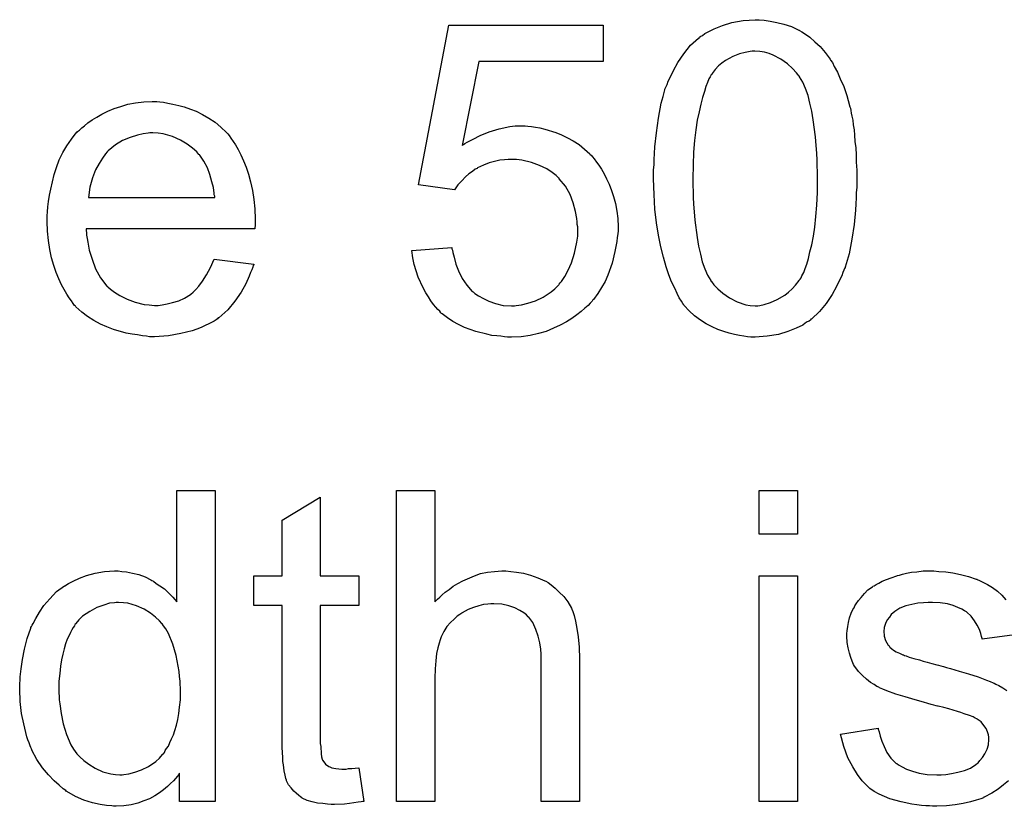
# Model space of a CAD drawing. Extents: x -2.2 to 8.3, y -2.9 to 5.2.
# Tile 98 of 205: x 4.463 to 4.717, y 0.412 to 0.615. Entities that reach past the tile are written whole.
import ezdxf

# ---------------------------------------------------------------- set-up
doc = ezdxf.new("R2010")
doc.units = 0
doc.layers.add('acc-ni-360-20-in-a_document', color=1, linetype='CONTINUOUS')

msp = doc.modelspace()

# ---------------------------------------------------------------- linework, layer by layer
at = {"layer": 'acc-ni-360-20-in-a_document', "color": 1}
for points in [[(4.655107, 0.614486), (4.656611, 0.614255), (4.658346, 0.613908), (4.660198, 0.613445), (4.662164, 0.612866), (4.664016, 0.611941), (4.664131, 0.611941), (4.664247, 0.611825), (4.664826, 0.611478), (4.665751, 0.610899), (4.666908, 0.610089), (4.668181, 0.608932), (4.669569, 0.60766), (4.670842, 0.606156), (4.672115, 0.60442), (4.67223, 0.604189), (4.672693, 0.60361), (4.673156, 0.602569), (4.673966, 0.601065), (4.67466, 0.599329), (4.675586, 0.597362), (4.676396, 0.595048), (4.67709, 0.592503), (4.67709, 0.592387), (4.677206, 0.592156), (4.677321, 0.591809), (4.677437, 0.59123), (4.677553, 0.590536), (4.677668, 0.589726), (4.6779, 0.588685), (4.678015, 0.587528), (4.678247, 0.586255), (4.678363, 0.584867), (4.678478, 0.583247), (4.67871, 0.581627), (4.678825, 0.579776), (4.678825, 0.577925), (4.678941, 0.575842), (4.678941, 0.573644), (4.678941, 0.573528), (4.678941, 0.573065), (4.678941, 0.572255), (4.678941, 0.57133), (4.678825, 0.570057), (4.678825, 0.568669), (4.67871, 0.567165), (4.678594, 0.565545), (4.678247, 0.561842), (4.677668, 0.558024), (4.676974, 0.554322), (4.676511, 0.552587), (4.675933, 0.550851), (4.675933, 0.550735), (4.675817, 0.550504), (4.675586, 0.550041), (4.675354, 0.549463), (4.675123, 0.548653), (4.67466, 0.547843), (4.673734, 0.545876), (4.672578, 0.543793), (4.671073, 0.541479), (4.669338, 0.539397), (4.667255, 0.53743), (4.66714, 0.53743), (4.667024, 0.537198), (4.666677, 0.536967), (4.666214, 0.536736), (4.665636, 0.536389), (4.665057, 0.535926), (4.663322, 0.535116), (4.661239, 0.534306), (4.658809, 0.533496), (4.655917, 0.533033), (4.652793, 0.532802), (4.651636, 0.532802), (4.650826, 0.532917), (4.6499, 0.533033), (4.648743, 0.533264), (4.647471, 0.533496), (4.646082, 0.533843), (4.644694, 0.534306), (4.64319, 0.534769), (4.641686, 0.535463), (4.640181, 0.536273), (4.638677, 0.537198), (4.637173, 0.538355), (4.635785, 0.539628), (4.634512, 0.541016), (4.634396, 0.541132), (4.634165, 0.541479), (4.633818, 0.542058), (4.633239, 0.542983), (4.632661, 0.544025), (4.632083, 0.545413), (4.631273, 0.547033), (4.630578, 0.548884), (4.629884, 0.550967), (4.62919, 0.553396), (4.628496, 0.556057), (4.627917, 0.559066), (4.627339, 0.562305), (4.626992, 0.565776), (4.62676, 0.569594), (4.626645, 0.573644), (4.626645, 0.57376), (4.626645, 0.574222), (4.626645, 0.575032), (4.626645, 0.575958), (4.62676, 0.577231), (4.62676, 0.578619), (4.626876, 0.580123), (4.626992, 0.581859), (4.627339, 0.585445), (4.627917, 0.589263), (4.628611, 0.593081), (4.629074, 0.594817), (4.629537, 0.596552), (4.629537, 0.596668), (4.629653, 0.596899), (4.629884, 0.597362), (4.630116, 0.597941), (4.630347, 0.598751), (4.63081, 0.599561), (4.631735, 0.601528), (4.632892, 0.60361), (4.634396, 0.605808), (4.636132, 0.608007), (4.638215, 0.609858), (4.63833, 0.609858), (4.638446, 0.610089), (4.638793, 0.610321), (4.639256, 0.610552), (4.639834, 0.611015), (4.640529, 0.611362), (4.642264, 0.612288), (4.644347, 0.613097), (4.646776, 0.613907), (4.649669, 0.61437), (4.652793, 0.614602), (4.653834, 0.614602), (4.655107, 0.614486)], [(4.613686, 0.603841), (4.581637, 0.603841), (4.577356, 0.582206), (4.577472, 0.582321), (4.577703, 0.582437), (4.578051, 0.582668), (4.578629, 0.583015), (4.579323, 0.583363), (4.580133, 0.583825), (4.581984, 0.584751), (4.584298, 0.585677), (4.586844, 0.586486), (4.589621, 0.587065), (4.591009, 0.587296), (4.593554, 0.587296), (4.594249, 0.587181), (4.595174, 0.587065), (4.596216, 0.586949), (4.597373, 0.586718), (4.598645, 0.586371), (4.601422, 0.585561), (4.602926, 0.584982), (4.60443, 0.584173), (4.605934, 0.583363), (4.607438, 0.582437), (4.608827, 0.58128), (4.610215, 0.580007), (4.610331, 0.579892), (4.610562, 0.57966), (4.610909, 0.579313), (4.611372, 0.578735), (4.611951, 0.577925), (4.612529, 0.577115), (4.613223, 0.576073), (4.613918, 0.574917), (4.614496, 0.573644), (4.61519, 0.572255), (4.615769, 0.570636), (4.616347, 0.569016), (4.61681, 0.56728), (4.617157, 0.565313), (4.617389, 0.563346), (4.617504, 0.561264), (4.617504, 0.561148), (4.617504, 0.560801), (4.617504, 0.560223), (4.617389, 0.559413), (4.617273, 0.558487), (4.617157, 0.557446), (4.616926, 0.556173), (4.616694, 0.5549), (4.616, 0.551892), (4.614843, 0.548768), (4.614149, 0.547149), (4.613223, 0.545644), (4.612298, 0.544025), (4.611141, 0.54252), (4.611025, 0.542405), (4.610794, 0.542058), (4.610331, 0.541595), (4.609752, 0.541016), (4.608943, 0.540322), (4.608017, 0.539397), (4.60686, 0.538587), (4.605587, 0.537661), (4.604199, 0.536736), (4.602579, 0.535926), (4.600843, 0.535116), (4.598992, 0.534306), (4.597025, 0.533727), (4.594827, 0.533264), (4.592513, 0.532917), (4.590083, 0.532802), (4.589042, 0.532802), (4.588232, 0.532917), (4.587307, 0.533033), (4.586265, 0.533149), (4.584993, 0.533264), (4.58372, 0.533612), (4.580827, 0.534306), (4.577935, 0.535347), (4.576431, 0.536041), (4.574927, 0.536851), (4.573538, 0.537777), (4.57215, 0.538818), (4.572034, 0.538934), (4.571803, 0.539049), (4.571571, 0.539512), (4.571109, 0.539975), (4.57053, 0.540554), (4.569952, 0.541248), (4.569257, 0.542173), (4.568679, 0.543215), (4.567985, 0.544256), (4.567291, 0.545529), (4.566018, 0.548306), (4.564976, 0.551545), (4.564629, 0.553281), (4.564398, 0.555132), (4.574695, 0.555942), (4.574695, 0.555826), (4.574695, 0.555595), (4.574811, 0.555247), (4.574927, 0.554669), (4.575274, 0.553396), (4.575737, 0.551661), (4.576431, 0.549925), (4.577356, 0.547958), (4.578513, 0.546223), (4.579902, 0.544603), (4.580133, 0.544487), (4.580596, 0.544025), (4.581522, 0.543446), (4.582794, 0.542752), (4.584183, 0.542058), (4.585918, 0.541479), (4.587885, 0.541016), (4.590083, 0.540901), (4.590778, 0.540901), (4.59124, 0.541016), (4.592629, 0.541132), (4.594249, 0.541595), (4.596216, 0.542173), (4.598182, 0.543099), (4.600265, 0.544487), (4.601191, 0.545297), (4.602116, 0.546223), (4.602232, 0.546339), (4.602348, 0.546454), (4.602579, 0.546801), (4.602926, 0.547149), (4.603736, 0.548421), (4.604662, 0.550041), (4.605471, 0.552008), (4.606281, 0.554438), (4.60686, 0.55733), (4.607091, 0.558834), (4.607091, 0.560454), (4.607091, 0.56057), (4.607091, 0.560801), (4.607091, 0.561264), (4.606976, 0.561842), (4.606976, 0.562537), (4.60686, 0.563346), (4.606513, 0.565198), (4.605934, 0.567396), (4.605124, 0.569594), (4.603967, 0.571677), (4.602348, 0.573644), (4.602348, 0.57376), (4.602116, 0.573875), (4.601538, 0.574454), (4.600496, 0.575264), (4.599108, 0.576189), (4.597257, 0.576999), (4.595174, 0.577809), (4.592744, 0.578388), (4.591356, 0.578619), (4.589158, 0.578619), (4.588232, 0.578503), (4.587075, 0.578388), (4.585687, 0.57804), (4.584298, 0.577693), (4.582794, 0.577115), (4.58129, 0.576421), (4.581175, 0.576305), (4.580712, 0.576073), (4.580017, 0.575495), (4.579092, 0.574917), (4.578166, 0.574107), (4.577241, 0.573065), (4.576199, 0.572024), (4.57539, 0.570751), (4.566133, 0.572024), (4.573885, 0.613213), (4.613686, 0.613213), (4.613686, 0.603841)], [(4.652677, 0.606503), (4.651983, 0.606503), (4.65152, 0.606387), (4.650247, 0.606155), (4.648743, 0.605808), (4.647008, 0.605114), (4.645157, 0.604073), (4.644231, 0.603379), (4.643305, 0.602684), (4.642495, 0.601759), (4.641686, 0.600718), (4.641686, 0.600602), (4.641454, 0.60037), (4.641223, 0.599908), (4.640876, 0.599329), (4.640529, 0.598404), (4.640066, 0.597362), (4.639719, 0.59609), (4.639256, 0.594586), (4.638793, 0.59285), (4.63833, 0.590883), (4.637868, 0.588685), (4.63752, 0.586255), (4.637173, 0.583478), (4.636942, 0.58047), (4.636826, 0.577231), (4.636711, 0.573644), (4.636711, 0.573412), (4.636711, 0.572834), (4.636711, 0.571793), (4.636826, 0.570404), (4.636826, 0.5689), (4.636942, 0.567049), (4.637058, 0.565082), (4.637289, 0.562999), (4.637868, 0.558487), (4.638215, 0.556289), (4.638677, 0.554206), (4.63914, 0.552239), (4.639834, 0.550388), (4.640529, 0.548768), (4.641338, 0.54738), (4.641338, 0.547264), (4.64157, 0.547149), (4.642148, 0.546339), (4.64319, 0.545297), (4.644462, 0.54414), (4.646198, 0.542983), (4.648165, 0.541942), (4.650363, 0.541132), (4.65152, 0.541016), (4.652793, 0.540901), (4.653487, 0.540901), (4.65395, 0.541016), (4.655107, 0.541248), (4.656727, 0.541711), (4.658462, 0.542521), (4.660429, 0.543678), (4.661355, 0.544372), (4.66228, 0.545297), (4.663206, 0.546223), (4.664131, 0.54738), (4.664131, 0.547496), (4.664363, 0.547727), (4.664594, 0.548074), (4.664826, 0.548653), (4.665288, 0.549463), (4.665636, 0.550504), (4.666098, 0.551661), (4.666561, 0.553049), (4.666908, 0.554785), (4.667371, 0.556636), (4.667834, 0.558834), (4.668181, 0.561148), (4.668412, 0.563925), (4.668644, 0.566818), (4.668875, 0.570057), (4.668875, 0.573644), (4.668875, 0.57376), (4.668875, 0.573875), (4.668875, 0.574454), (4.668875, 0.575495), (4.668759, 0.576884), (4.668759, 0.578388), (4.668644, 0.580239), (4.668528, 0.582206), (4.668297, 0.584404), (4.667718, 0.588801), (4.667371, 0.590999), (4.666908, 0.593082), (4.666445, 0.595048), (4.665751, 0.5969), (4.665057, 0.598519), (4.664247, 0.599908), (4.664247, 0.600024), (4.664016, 0.600139), (4.663784, 0.600486), (4.663437, 0.600949), (4.662396, 0.60199), (4.661123, 0.603263), (4.659388, 0.60442), (4.657421, 0.605461), (4.65638, 0.605924), (4.655222, 0.606271), (4.65395, 0.606387), (4.652677, 0.606503)], [(4.49949, 0.593428), (4.500416, 0.593313), (4.501573, 0.593081), (4.502846, 0.59285), (4.50435, 0.592503), (4.505738, 0.592156), (4.507358, 0.591577), (4.508862, 0.590999), (4.510482, 0.590189), (4.512102, 0.589263), (4.513721, 0.588222), (4.515225, 0.586949), (4.516614, 0.585561), (4.51673, 0.585445), (4.516961, 0.585214), (4.517308, 0.584751), (4.517771, 0.584057), (4.518349, 0.583247), (4.518928, 0.582321), (4.519622, 0.581164), (4.520316, 0.579776), (4.521011, 0.578272), (4.521705, 0.576652), (4.522283, 0.574801), (4.522862, 0.572834), (4.523324, 0.570636), (4.523672, 0.568322), (4.523903, 0.565892), (4.524019, 0.563231), (4.524019, 0.563115), (4.524019, 0.562652), (4.524019, 0.561842), (4.523903, 0.560685), (4.480516, 0.560685), (4.480516, 0.56057), (4.480516, 0.560223), (4.480631, 0.55976), (4.480631, 0.559066), (4.480747, 0.558256), (4.480978, 0.55733), (4.481325, 0.555247), (4.48202, 0.552933), (4.482945, 0.550388), (4.484218, 0.548074), (4.485838, 0.545991), (4.485953, 0.545991), (4.486069, 0.54576), (4.486763, 0.545182), (4.487805, 0.544372), (4.489193, 0.543562), (4.491044, 0.542636), (4.493127, 0.541826), (4.495441, 0.541248), (4.496713, 0.541132), (4.498102, 0.541016), (4.499028, 0.541016), (4.500069, 0.541132), (4.501342, 0.541364), (4.50273, 0.541711), (4.50435, 0.542173), (4.505854, 0.542868), (4.507358, 0.543793), (4.507474, 0.543909), (4.508052, 0.544372), (4.508746, 0.545066), (4.509556, 0.545991), (4.510482, 0.547264), (4.511523, 0.548884), (4.512564, 0.550735), (4.51349, 0.552933), (4.523672, 0.551661), (4.523672, 0.551545), (4.523556, 0.551314), (4.52344, 0.550851), (4.523209, 0.550157), (4.522862, 0.549462), (4.522515, 0.548537), (4.521589, 0.54657), (4.520432, 0.544372), (4.518812, 0.542058), (4.516961, 0.539859), (4.514647, 0.537777), (4.514531, 0.537777), (4.5143, 0.537545), (4.513953, 0.537314), (4.51349, 0.536967), (4.512796, 0.53662), (4.512102, 0.536273), (4.511176, 0.53581), (4.510135, 0.535347), (4.508978, 0.534884), (4.507821, 0.534422), (4.504928, 0.533727), (4.501689, 0.533149), (4.498102, 0.532917), (4.496829, 0.532917), (4.496019, 0.533033), (4.494978, 0.533149), (4.493705, 0.53338), (4.492317, 0.533612), (4.490813, 0.533843), (4.487573, 0.534769), (4.485838, 0.535463), (4.484218, 0.536157), (4.482482, 0.537083), (4.480863, 0.538124), (4.479359, 0.539281), (4.477854, 0.540669), (4.477739, 0.540785), (4.477507, 0.541016), (4.47716, 0.541479), (4.476697, 0.542173), (4.476119, 0.542983), (4.47554, 0.543909), (4.474846, 0.545066), (4.474152, 0.546339), (4.473458, 0.547843), (4.472764, 0.549462), (4.472185, 0.551314), (4.471607, 0.553281), (4.471144, 0.555363), (4.470797, 0.557677), (4.470565, 0.560107), (4.47045, 0.562652), (4.47045, 0.562768), (4.47045, 0.563346), (4.47045, 0.564041), (4.470565, 0.565082), (4.470681, 0.566355), (4.470797, 0.567743), (4.471028, 0.569363), (4.471375, 0.570983), (4.472301, 0.574685), (4.472879, 0.576536), (4.473574, 0.578503), (4.474499, 0.580354), (4.47554, 0.58209), (4.476697, 0.583825), (4.47797, 0.585445), (4.478086, 0.585561), (4.478317, 0.585792), (4.47878, 0.586139), (4.479359, 0.586718), (4.480053, 0.587296), (4.480978, 0.587991), (4.48202, 0.588801), (4.483292, 0.589495), (4.484565, 0.590305), (4.486069, 0.590999), (4.487689, 0.591693), (4.489424, 0.592271), (4.491276, 0.59285), (4.493243, 0.593197), (4.495325, 0.593428), (4.497523, 0.593544), (4.49868, 0.593544), (4.49949, 0.593428)], [(4.497639, 0.585445), (4.496945, 0.585445), (4.496482, 0.58533), (4.495209, 0.585214), (4.493705, 0.584867), (4.491854, 0.584288), (4.489887, 0.583478), (4.488036, 0.582321), (4.486185, 0.580817), (4.485953, 0.580586), (4.485491, 0.580007), (4.484681, 0.578966), (4.483871, 0.577578), (4.482945, 0.575958), (4.482135, 0.573875), (4.481441, 0.571446), (4.481094, 0.568784), (4.513606, 0.568784), (4.513606, 0.5689), (4.513606, 0.569131), (4.51349, 0.569479), (4.51349, 0.569941), (4.513259, 0.57133), (4.512912, 0.572834), (4.512333, 0.574685), (4.511755, 0.576421), (4.510829, 0.578156), (4.509788, 0.57966), (4.509788, 0.579776), (4.509556, 0.579892), (4.508978, 0.580586), (4.507936, 0.581511), (4.506548, 0.582553), (4.504812, 0.583594), (4.50273, 0.58452), (4.5003, 0.585214), (4.499028, 0.58533), (4.497639, 0.585445)], [(4.513721, 0.413237), (4.504581, 0.413237), (4.504581, 0.420526), (4.504465, 0.420411), (4.50435, 0.420179), (4.504003, 0.419716), (4.50354, 0.419138), (4.502961, 0.41856), (4.502267, 0.417865), (4.501457, 0.417055), (4.500416, 0.416245), (4.499375, 0.415436), (4.498218, 0.414626), (4.496829, 0.413932), (4.495325, 0.413353), (4.493821, 0.412774), (4.492086, 0.412312), (4.490234, 0.41208), (4.488267, 0.411965), (4.487573, 0.411965), (4.48711, 0.41208), (4.485722, 0.412196), (4.484102, 0.412427), (4.482135, 0.41289), (4.479937, 0.413584), (4.477739, 0.41451), (4.47554, 0.415783), (4.475425, 0.415783), (4.475309, 0.416014), (4.474615, 0.416477), (4.473574, 0.417402), (4.472301, 0.41856), (4.470797, 0.420064), (4.469293, 0.421915), (4.467788, 0.423997), (4.466516, 0.426427), (4.466516, 0.426543), (4.4664, 0.426774), (4.466284, 0.427121), (4.466053, 0.427584), (4.465822, 0.428278), (4.465475, 0.429088), (4.465243, 0.429898), (4.465012, 0.430939), (4.464433, 0.433253), (4.463855, 0.435914), (4.463508, 0.438923), (4.463392, 0.442162), (4.463392, 0.442278), (4.463392, 0.442509), (4.463392, 0.442972), (4.463392, 0.443666), (4.463508, 0.444361), (4.463508, 0.445286), (4.463739, 0.447369), (4.464086, 0.449798), (4.464665, 0.45246), (4.465359, 0.455236), (4.466284, 0.457897), (4.466284, 0.458013), (4.4664, 0.458245), (4.466632, 0.458592), (4.466863, 0.459055), (4.467557, 0.460327), (4.468483, 0.461947), (4.46964, 0.463683), (4.471144, 0.465418), (4.472879, 0.467269), (4.474962, 0.468773), (4.475078, 0.468773), (4.475193, 0.468889), (4.47554, 0.46912), (4.476003, 0.469352), (4.47716, 0.46993), (4.47878, 0.47074), (4.480631, 0.471434), (4.482829, 0.472013), (4.485259, 0.472476), (4.487805, 0.472591), (4.48873, 0.472591), (4.489656, 0.472476), (4.490928, 0.47236), (4.492433, 0.472013), (4.494052, 0.471666), (4.495672, 0.471087), (4.497176, 0.470277), (4.497408, 0.470162), (4.49787, 0.46993), (4.498565, 0.469352), (4.49949, 0.468773), (4.500647, 0.467963), (4.501689, 0.466922), (4.502846, 0.465881), (4.503887, 0.464608), (4.503887, 0.493302), (4.513721, 0.493302), (4.513721, 0.413237)], [(4.570299, 0.464608), (4.570414, 0.464724), (4.570646, 0.464955), (4.570993, 0.465302), (4.571571, 0.465881), (4.57215, 0.466459), (4.57296, 0.467154), (4.574001, 0.467848), (4.575042, 0.468658), (4.576199, 0.469352), (4.577472, 0.470046), (4.58048, 0.471319), (4.5821, 0.471897), (4.583836, 0.472244), (4.585687, 0.472476), (4.587538, 0.472591), (4.588579, 0.472591), (4.589852, 0.472476), (4.591356, 0.472244), (4.593092, 0.472013), (4.594943, 0.47155), (4.596794, 0.470856), (4.598645, 0.470046), (4.598877, 0.46993), (4.599455, 0.469583), (4.600265, 0.469005), (4.601306, 0.468195), (4.602348, 0.467154), (4.603505, 0.465997), (4.604546, 0.464608), (4.605471, 0.462988), (4.605587, 0.462757), (4.605819, 0.462178), (4.606166, 0.461137), (4.606513, 0.459633), (4.60686, 0.457782), (4.607207, 0.455584), (4.607438, 0.452922), (4.607554, 0.449914), (4.607554, 0.413237), (4.59772, 0.413237), (4.59772, 0.45003), (4.59772, 0.450146), (4.59772, 0.450377), (4.59772, 0.450724), (4.59772, 0.451187), (4.597604, 0.45246), (4.597373, 0.454079), (4.59691, 0.455815), (4.596331, 0.45755), (4.595521, 0.459286), (4.59448, 0.460674), (4.594364, 0.46079), (4.593901, 0.461253), (4.593207, 0.461831), (4.592166, 0.46241), (4.590893, 0.463104), (4.589389, 0.463567), (4.587538, 0.46403), (4.585455, 0.464145), (4.584761, 0.464145), (4.583951, 0.46403), (4.582794, 0.463914), (4.581637, 0.463567), (4.580249, 0.46322), (4.57886, 0.462641), (4.577356, 0.461831), (4.577241, 0.461716), (4.576778, 0.461368), (4.576084, 0.460906), (4.575274, 0.460212), (4.574348, 0.459286), (4.573423, 0.458245), (4.572613, 0.456972), (4.571918, 0.455584), (4.571803, 0.455352), (4.571687, 0.454889), (4.571456, 0.453964), (4.571109, 0.452807), (4.570761, 0.451303), (4.57053, 0.449451), (4.570414, 0.447369), (4.570299, 0.444939), (4.570299, 0.413237), (4.560464, 0.413237), (4.560464, 0.493302), (4.570299, 0.493302), (4.570299, 0.464608)], [(4.663669, 0.482079), (4.653834, 0.482079), (4.653834, 0.493302), (4.663669, 0.493302), (4.663669, 0.482079)], [(4.540795, 0.471319), (4.550745, 0.471319), (4.550745, 0.463683), (4.540795, 0.463683), (4.540795, 0.429551), (4.540795, 0.42932), (4.540795, 0.428857), (4.540795, 0.428163), (4.540911, 0.427353), (4.541027, 0.425502), (4.541142, 0.424692), (4.541258, 0.424113), (4.541374, 0.423882), (4.541721, 0.423419), (4.542184, 0.42284), (4.542993, 0.422262), (4.543225, 0.422146), (4.543803, 0.421915), (4.544845, 0.421683), (4.546349, 0.421568), (4.547506, 0.421568), (4.548084, 0.421683), (4.548894, 0.421683), (4.54982, 0.421799), (4.550745, 0.421915), (4.552018, 0.413237), (4.551787, 0.413237), (4.551324, 0.413122), (4.550514, 0.413006), (4.549473, 0.41289), (4.548316, 0.412659), (4.547043, 0.412543), (4.544498, 0.412427), (4.543572, 0.412427), (4.542646, 0.412543), (4.541489, 0.412659), (4.540101, 0.412774), (4.538713, 0.413122), (4.53744, 0.413469), (4.536167, 0.414047), (4.536051, 0.414163), (4.535704, 0.414394), (4.535242, 0.414741), (4.534547, 0.41532), (4.533969, 0.415898), (4.533275, 0.416708), (4.532581, 0.417518), (4.532118, 0.41856), (4.532118, 0.418675), (4.531886, 0.419138), (4.531771, 0.419948), (4.531539, 0.421105), (4.531308, 0.422609), (4.531192, 0.423535), (4.531192, 0.424576), (4.531076, 0.425849), (4.530961, 0.427121), (4.530961, 0.42851), (4.530961, 0.43013), (4.530961, 0.463683), (4.523672, 0.463683), (4.523672, 0.471319), (4.530961, 0.471319), (4.530961, 0.485666), (4.540795, 0.491566), (4.540795, 0.471319)], [(4.718048, 0.41856), (4.716775, 0.417518), (4.715386, 0.416361), (4.713767, 0.41532), (4.7118, 0.414279), (4.711684, 0.414279), (4.711568, 0.414163), (4.710874, 0.413932), (4.709717, 0.413584), (4.708213, 0.413122), (4.706362, 0.412659), (4.704279, 0.412312), (4.702081, 0.41208), (4.699536, 0.411965), (4.698494, 0.411965), (4.697684, 0.41208), (4.696759, 0.41208), (4.695602, 0.412196), (4.694445, 0.412312), (4.693172, 0.412543), (4.690395, 0.413122), (4.687503, 0.413932), (4.684726, 0.415089), (4.683453, 0.415783), (4.682296, 0.416593), (4.682181, 0.416708), (4.682065, 0.416824), (4.681371, 0.417518), (4.680329, 0.41856), (4.679172, 0.420179), (4.6779, 0.422146), (4.676627, 0.42446), (4.675586, 0.427353), (4.674776, 0.430592), (4.684495, 0.432096), (4.684495, 0.431981), (4.684495, 0.431865), (4.684726, 0.431171), (4.684957, 0.430014), (4.68542, 0.428741), (4.685999, 0.427353), (4.686693, 0.425849), (4.687734, 0.424345), (4.689007, 0.423072), (4.689238, 0.422956), (4.689701, 0.422609), (4.690627, 0.422146), (4.691784, 0.421568), (4.693288, 0.420989), (4.695023, 0.420526), (4.697106, 0.420179), (4.699536, 0.420064), (4.700693, 0.420064), (4.70185, 0.420179), (4.703354, 0.420411), (4.704974, 0.420758), (4.706709, 0.421221), (4.708213, 0.421799), (4.709601, 0.422725), (4.709717, 0.422841), (4.71018, 0.423188), (4.710643, 0.423766), (4.711337, 0.424576), (4.711916, 0.425502), (4.712494, 0.426659), (4.712841, 0.427816), (4.712957, 0.429204), (4.712957, 0.42932), (4.712957, 0.429783), (4.712841, 0.430361), (4.71261, 0.431171), (4.712263, 0.431981), (4.711684, 0.432791), (4.71099, 0.433716), (4.709949, 0.434411), (4.709833, 0.434526), (4.709486, 0.434642), (4.708907, 0.434989), (4.707982, 0.435336), (4.706593, 0.435799), (4.705783, 0.436146), (4.704858, 0.436377), (4.703816, 0.436724), (4.702659, 0.437072), (4.701387, 0.437419), (4.699883, 0.437766), (4.699767, 0.437766), (4.69942, 0.437882), (4.698841, 0.437997), (4.698147, 0.438229), (4.697222, 0.43846), (4.69618, 0.438807), (4.693982, 0.439386), (4.691437, 0.440195), (4.689007, 0.44089), (4.686693, 0.4417), (4.685652, 0.442162), (4.684842, 0.44251), (4.68461, 0.442625), (4.684148, 0.442857), (4.683453, 0.443319), (4.682528, 0.443898), (4.681486, 0.444708), (4.680445, 0.445633), (4.679404, 0.446675), (4.678478, 0.447947), (4.678363, 0.448063), (4.678131, 0.448526), (4.677784, 0.449336), (4.677437, 0.450261), (4.67709, 0.451418), (4.676743, 0.452807), (4.676511, 0.454195), (4.676396, 0.455815), (4.676396, 0.456046), (4.676396, 0.456509), (4.676511, 0.457203), (4.676627, 0.458245), (4.676858, 0.459286), (4.67709, 0.460559), (4.677553, 0.461716), (4.678131, 0.462988), (4.678247, 0.463104), (4.678478, 0.463567), (4.678825, 0.464145), (4.679404, 0.464955), (4.680098, 0.465765), (4.680908, 0.466807), (4.681833, 0.467732), (4.68299, 0.468542), (4.683106, 0.468658), (4.683453, 0.468773), (4.683916, 0.46912), (4.68461, 0.469468), (4.685536, 0.46993), (4.686577, 0.470393), (4.68785, 0.470856), (4.689238, 0.471319), (4.68947, 0.471435), (4.689932, 0.47155), (4.690742, 0.471782), (4.691784, 0.472013), (4.693056, 0.472244), (4.694445, 0.47236), (4.696065, 0.472591), (4.698841, 0.472591), (4.700114, 0.472476)], [(4.700114, 0.472476), (4.70185, 0.47236), (4.703701, 0.472129), (4.705668, 0.471666), (4.70775, 0.471203), (4.709717, 0.470509), (4.709833, 0.470509), (4.709949, 0.470393), (4.710527, 0.470162), (4.711453, 0.469699), (4.71261, 0.46912), (4.713882, 0.468311), (4.715155, 0.467385), (4.716312, 0.466344), (4.717353, 0.465187)], [(4.663669, 0.413237), (4.653834, 0.413237), (4.653834, 0.471319), (4.663669, 0.471319), (4.663669, 0.413237)], [(4.488846, 0.464492), (4.488267, 0.464492), (4.487805, 0.464377), (4.486532, 0.464261), (4.485028, 0.463798), (4.483292, 0.46322), (4.481441, 0.462178), (4.47959, 0.460906), (4.478664, 0.45998), (4.477854, 0.459055), (4.477854, 0.458939), (4.477623, 0.458823), (4.477507, 0.458476), (4.47716, 0.458013), (4.476813, 0.457435), (4.476466, 0.45674), (4.476119, 0.455931), (4.475656, 0.455005), (4.475193, 0.453848), (4.474846, 0.452575), (4.474499, 0.451187), (4.474152, 0.449683), (4.473921, 0.448063), (4.473689, 0.446212), (4.473458, 0.444245), (4.473458, 0.442162), (4.473458, 0.442047), (4.473458, 0.4417), (4.473458, 0.441121), (4.473574, 0.440311), (4.473574, 0.439385), (4.473689, 0.438344), (4.474036, 0.435914), (4.474615, 0.433253), (4.475425, 0.430477), (4.476582, 0.427815), (4.477276, 0.426659), (4.478086, 0.425502), (4.478202, 0.425502), (4.478317, 0.42527), (4.478896, 0.424692), (4.479937, 0.423766), (4.48121, 0.42284), (4.482829, 0.421799), (4.484796, 0.420873), (4.486879, 0.420295), (4.488036, 0.420179), (4.489193, 0.420064), (4.489771, 0.420064), (4.490234, 0.420179), (4.491507, 0.420295), (4.493011, 0.420758), (4.494747, 0.421336), (4.496598, 0.422262), (4.498449, 0.423535), (4.499375, 0.424344), (4.500185, 0.42527), (4.500185, 0.425386), (4.500416, 0.425502), (4.500647, 0.425849), (4.500879, 0.426311), (4.501226, 0.42689), (4.501689, 0.427468), (4.502036, 0.428394), (4.502498, 0.42932), (4.502961, 0.430361), (4.503308, 0.431518), (4.503771, 0.432906), (4.504118, 0.434295), (4.50435, 0.435914), (4.504581, 0.437534), (4.504812, 0.439385), (4.504812, 0.441352), (4.504812, 0.441468), (4.504812, 0.441931), (4.504812, 0.442509), (4.504697, 0.443319), (4.504697, 0.444245), (4.504581, 0.445402), (4.504465, 0.446675), (4.504234, 0.448063), (4.503655, 0.45084), (4.502846, 0.453732), (4.501689, 0.456509), (4.500994, 0.457666), (4.500185, 0.458823), (4.500185, 0.458939), (4.499953, 0.459055), (4.499375, 0.459749), (4.498333, 0.460674), (4.497061, 0.461716), (4.495441, 0.462757), (4.493474, 0.463567), (4.491276, 0.464261), (4.490119, 0.464377), (4.488846, 0.464492)], [(4.720824, 0.456278), (4.711221, 0.455005), (4.711221, 0.455236), (4.711106, 0.455699), (4.710874, 0.456509), (4.710527, 0.45755), (4.709949, 0.458592), (4.709254, 0.459749), (4.708444, 0.460906), (4.707288, 0.461947), (4.707172, 0.462063), (4.706709, 0.462294), (4.706015, 0.462757), (4.704974, 0.46322), (4.703816, 0.463683), (4.702312, 0.464145), (4.700461, 0.464377), (4.698494, 0.464493), (4.697337, 0.464493), (4.69618, 0.464377), (4.694676, 0.464261), (4.693172, 0.463914), (4.691552, 0.463567), (4.690048, 0.462988), (4.688775, 0.462178), (4.68866, 0.462063), (4.688313, 0.461831), (4.68785, 0.461369), (4.687387, 0.460674), (4.686809, 0.45998), (4.686346, 0.459055), (4.685999, 0.458013), (4.685883, 0.456972), (4.685883, 0.456856), (4.685883, 0.456625), (4.685999, 0.456278), (4.685999, 0.455815), (4.686346, 0.454658), (4.68704, 0.453501), (4.687156, 0.453385), (4.687271, 0.45327), (4.687503, 0.452923), (4.687966, 0.452575), (4.688428, 0.452228), (4.689123, 0.451765), (4.689932, 0.451418), (4.690858, 0.450956), (4.690974, 0.450956), (4.691205, 0.45084), (4.691668, 0.450724), (4.692478, 0.450377), (4.693635, 0.45003), (4.695139, 0.449683), (4.696065, 0.449336), (4.697106, 0.449104), (4.698263, 0.448757), (4.699536, 0.44841), (4.699651, 0.44841), (4.699998, 0.448295), (4.700577, 0.448179), (4.701271, 0.447947), (4.702081, 0.447716), (4.703122, 0.447485), (4.705321, 0.44679), (4.70775, 0.446096), (4.71018, 0.445286), (4.712378, 0.444476), (4.713304, 0.444129), (4.714114, 0.443782), (4.714345, 0.443666), (4.714808, 0.443435), (4.715502, 0.443088), (4.716543, 0.44251), (4.717585, 0.441815)]]:
    msp.add_lwpolyline(points, dxfattribs=at)

doc.saveas('drawing.dxf')
